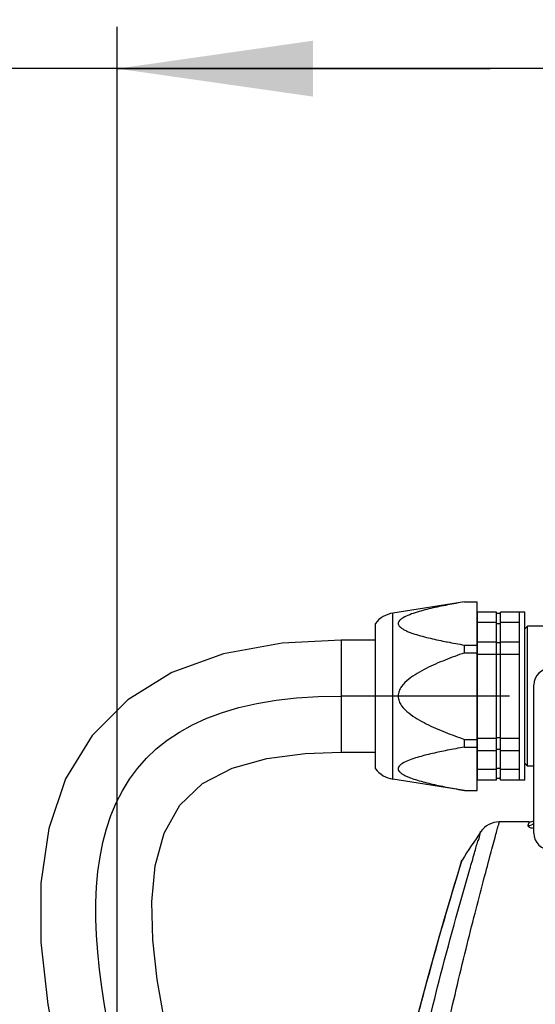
# Model space of a CAD drawing. Header units: millimetres. Extents: x 0 to 11890, y 0 to 8410.
# Tile 17 of 116: x 3522 to 3706, y 5851 to 6203. Entities that reach past the tile are written whole.
import ezdxf

# ---------------------------------------------------------------- set-up
doc = ezdxf.new("R2010")
doc.units = ezdxf.units.MM
doc.header["$LTSCALE"] = 653.95
doc.layers.get('0').update_dxf_attribs({"linetype": 'CONTINUOUS'})
for name, color, linetype in [('08ALL_ASSEM_MEMBER', 7, 'CONTINUOUS'), ('304103000201DXF_CONTINUOUS_LINE', 7, 'CONTINUOUS'), ('304104000572DXF_CONTINUOUS_LINE', 7, 'CONTINUOUS'), ('304105000409DXF_CONTINUOUS_LINE', 7, 'CONTINUOUS'), ('304109000080DXF_CONTINUOUS_LINE', 7, 'CONTINUOUS'), ('304109000081DXF_CONTINUOUS_LINE', 7, 'CONTINUOUS'), ('304109000083DXF_CONTINUOUS_LINE', 7, 'CONTINUOUS'), ('JISHUZIL_DXF_DIMENSION', 7, 'CONTINUOUS'), ('线缆_DXF_CONTINUOUS_LINE', 7, 'CONTINUOUS')]:
    doc.layers.add(name, color=color, linetype=linetype)
doc.styles.get("Standard").update_dxf_attribs({"font": 'txt', "width": 0.7})
doc.dimstyles.new('DIMSTYLE_2', dxfattribs={"dimtxt": 80, "dimasz": 70, "dimexe": 1.5, "dimexo": 0, "dimgap": 2, "dimtad": 1, "dimdec": 1, "dimdsep": 46, "dimtxsty": 'Standard', "dimblk": '_FILLED', "dimblk1": '_FILLED', "dimblk2": '_FILLED', "dimcen": 0.09, "dimclrt": 5, "dimazin": 2, "dimtp": 0.5, "dimtm": 0.5, "dimtfac": 1, "dimtdec": 1, "dimtofl": 0, "dimtmove": 0, "dimatfit": 3, "dimldrblk": '_FILLED', "dimfxl": 0, "dimtolj": 1, "dimarcsym": 0})

# ---------------------------------------------------------------- blocks, each defined once
blk = doc.blocks.new('_FILLED')
at = {"color": 0, "linetype": 'ByBlock'}
blk.add_solid([(0, 0), (-1, 0.1429), (-1, -0.1429)], dxfattribs=at)
blk = doc.blocks.new('*D2')
at = {"layer": 'JISHUZIL_DXF_DIMENSION', "color": 2, "linetype": 'Continuous', "transparency": 16777216}
for p, q in [((3566.36, 4719.46), (3566.36, 4200.31)), ((3694.63, 4215.31), (3231.84, 4215.31)), ((3566.36, 4215.31), (3694.63, 4215.31)), ((3822.9, 4215.31), (3694.63, 4215.31))]:
    blk.add_line(p, q, dxfattribs=at)
at = {"layer": 'JISHUZIL_DXF_DIMENSION', "color": 2, "linetype": 'Continuous', "transparency": 16777216, "xscale": 70, "yscale": 70, "zscale": 70, "rotation": 180}
blk.add_blockref('_FILLED', (3566.36, 4215.31), dxfattribs=at)
at = {"layer": 'JISHUZIL_DXF_DIMENSION', "color": 2, "linetype": 'Continuous', "transparency": 16777216, "xscale": 70, "yscale": 70, "zscale": 70}
blk.add_blockref('_FILLED', (3822.9, 4215.31), dxfattribs=at)
blk = doc.blocks.new('*D10')
at = {"layer": 'JISHUZIL_DXF_DIMENSION', "color": 2, "linetype": 'Continuous', "transparency": 16777216}
for p, q in [((3556.47, 5331.07), (3556.47, 6200.63)), ((3822.9, 6049.89), (3822.9, 6200.63)), ((3689.68, 6185.63), (3219.92, 6185.63)), ((3556.47, 6185.63), (3689.68, 6185.63)), ((3822.9, 6185.63), (3689.68, 6185.63))]:
    blk.add_line(p, q, dxfattribs=at)
at = {"layer": 'JISHUZIL_DXF_DIMENSION', "color": 2, "linetype": 'Continuous', "transparency": 16777216, "xscale": 70, "yscale": 70, "zscale": 70, "rotation": 180}
blk.add_blockref('_FILLED', (3556.47, 6185.63), dxfattribs=at)
at = {"layer": 'JISHUZIL_DXF_DIMENSION', "color": 2, "linetype": 'Continuous', "transparency": 16777216, "xscale": 70, "yscale": 70, "zscale": 70}
blk.add_blockref('_FILLED', (3822.9, 6185.63), dxfattribs=at)

msp = doc.modelspace()

# ---------------------------------------------------------------- linework, layer by layer
at = {"layer": '08ALL_ASSEM_MEMBER', "color": 4, "linetype": 'Continuous'}
msp.add_line((3696.653, 5961.266), (3636.523, 5961.266), dxfattribs=at)
at = {"layer": '08ALL_ASSEM_MEMBER', "color": 40, "linetype": 'Continuous'}
msp.add_open_spline([(3611.246, 5616.464), (3611.246, 5728.34), (3455.186, 5961.266), (3636.523, 5961.266)], degree=3, dxfattribs=at)
at = {"layer": '304103000201DXF_CONTINUOUS_LINE', "color": 7, "linetype": 'Continuous'}
for p, q in [((3703.703, 5916.266), (3692.998, 5916.266)), ((3679.409, 5902.005), (3679.027, 5900.767)), ((3679.409, 5902.005), (3679.682, 5902.599))]:
    msp.add_line(p, q, dxfattribs=at)
at = {"layer": '304103000201DXF_CONTINUOUS_LINE', "color": 9, "linetype": 'Continuous'}
for p, q in [((3703.703, 5916.266), (3703.235, 5915.02)), ((3678.885, 5900.002), (3679.682, 5902.599))]:
    msp.add_line(p, q, dxfattribs=at)
at = {"layer": '304103000201DXF_CONTINUOUS_LINE', "color": 7, "linetype": 'Continuous'}
msp.add_lwpolyline([(3679.027, 5900.767), (3677.884, 5897.032), (3676.023, 5890.858), (3673.536, 5882.422), (3670.55, 5871.991), (3667.211, 5859.907), (3663.678, 5846.567), (3660.604, 5834.442)], dxfattribs=at)
for centre, radius, start, end in [((3692.998, 5908.266), 8, 90, 145.43935), ((3703.703, 5919.266), 3, 270, 305.19021), ((3933.494, 5742.603), 300.031, 145.43948, 147.77381)]:
    msp.add_arc(centre, radius, start, end, dxfattribs=at)
at = {"layer": '304103000201DXF_CONTINUOUS_LINE', "color": 9, "linetype": 'Continuous'}
for points, knots in [([(3674.207, 5841.746), (3676.424, 5851.477), (3679.741, 5865.477), (3684.186, 5883.144), (3687.03, 5894.172), (3689.44, 5903.142), (3691.039, 5909.29), (3692.102, 5912.848), (3692.464, 5914.723), (3692.959, 5915.531), (3692.877, 5916.252), (3692.998, 5916.266)], [0, 0, 0, 0, 0.3895368, 0.5615122, 0.7112157, 0.8337658, 0.9248489, 0.9574665, 0.9810082, 0.9952359, 1, 1, 1, 1]), ([(3703.235, 5915.02), (3703.206, 5914.944), (3703.563, 5914.069), (3704.666, 5914.184), (3705.402, 5914.089)], [0, 0, 0, 0, 0.098831, 1, 1, 1, 1]), ([(3682.447, 5899.358), (3683.003, 5901.281), (3683.983, 5904.371), (3685.197, 5909.314), (3686.003, 5910.551), (3686.302, 5913.087), (3686.41, 5912.804)], [0, 0, 0, 0, 0.4283811, 0.7429227, 0.9352121, 1, 1, 1, 1]), ([(3660.826, 5834.487), (3662.625, 5841.793), (3668.244, 5863.741), (3674.467, 5885.531), (3678.885, 5900.002)], [0, 0, 0, 0, 0.3321217, 1, 1, 1, 1]), ([(3667.287, 5842.675), (3668.661, 5848.263), (3673.437, 5867.231), (3678.61, 5886.097), (3682.447, 5899.358)], [0, 0, 0, 0, 0.2942337, 1, 1, 1, 1])]:
    msp.add_open_spline(points, degree=3, knots=knots, dxfattribs=at)
msp.add_open_spline([(3703.235, 5915.02), (3704.019, 5915.012), (3705.124, 5915.181), (3705.411, 5915.911)], degree=3, dxfattribs=at)
at = {"layer": '304104000572DXF_CONTINUOUS_LINE', "color": 7, "linetype": 'Continuous'}
for p, q in [((3702.096, 5985.266), (3703.096, 5986.266)), ((3703.096, 5936.266), (3703.096, 5986.266)), ((3710.096, 5986.266), (3703.096, 5986.266)), ((3702.096, 5937.266), (3703.096, 5936.266)), ((3705.396, 5936.266), (3703.096, 5936.266))]:
    msp.add_line(p, q, dxfattribs=at)
at = {"layer": '304105000409DXF_CONTINUOUS_LINE', "color": 7, "linetype": 'Continuous'}
msp.add_line((3705.396, 5912.266), (3705.396, 5965.266), dxfattribs=at)
for centre, start, end in [((3711.396, 5965.266), 90, 180), ((3711.396, 5912.266), 180, 270)]:
    msp.add_arc(centre, 6, start, end, dxfattribs=at)
at = {"layer": '304109000080DXF_CONTINUOUS_LINE', "color": 7, "linetype": 'Continuous'}
for p, q in [((3685.196, 5990.516), (3685.036, 5990.516)), ((3685.196, 5989.261), (3685.036, 5989.261)), ((3691.946, 5991.266), (3685.196, 5991.266)), ((3685.196, 5931.266), (3685.196, 5991.265)), ((3691.946, 5931.266), (3691.946, 5991.266)), ((3693.446, 5990.766), (3691.946, 5990.766)), ((3693.446, 5931.266), (3693.446, 5991.266)), ((3700.196, 5991.266), (3693.446, 5991.266)), ((3700.196, 5966.43), (3700.196, 5991.265)), ((3685.196, 5980.713), (3691.946, 5980.713)), ((3693.446, 5980.341), (3691.946, 5980.341)), ((3693.446, 5980.713), (3700.196, 5980.713)), ((3685.196, 5976.266), (3691.946, 5976.266)), ((3693.446, 5976.129), (3691.946, 5976.129)), ((3693.446, 5976.266), (3700.196, 5976.266)), ((3700.196, 5931.266), (3700.196, 5956.102)), ((3693.446, 5946.402), (3691.946, 5946.402)), ((3685.196, 5946.266), (3691.946, 5946.266)), ((3693.446, 5946.266), (3700.196, 5946.266)), ((3685.196, 5941.818), (3691.946, 5941.818)), ((3693.446, 5942.19), (3691.946, 5942.19)), ((3693.446, 5941.818), (3700.196, 5941.818)), ((3685.196, 5933.27), (3685.036, 5933.27)), ((3685.196, 5932.016), (3685.036, 5932.016)), ((3691.946, 5931.266), (3685.196, 5931.266)), ((3693.446, 5931.766), (3691.946, 5931.766)), ((3700.196, 5931.266), (3693.446, 5931.266))]:
    msp.add_line(p, q, dxfattribs=at)
at = {"layer": '304109000080DXF_CONTINUOUS_LINE', "color": 9, "linetype": 'Continuous'}
for p, q in [((3691.946, 5987.542), (3685.196, 5987.542)), ((3693.446, 5987.105), (3691.946, 5987.105)), ((3700.196, 5987.542), (3693.446, 5987.542)), ((3691.946, 5934.989), (3685.196, 5934.989)), ((3693.446, 5935.427), (3691.946, 5935.427)), ((3700.196, 5934.989), (3693.446, 5934.989))]:
    msp.add_line(p, q, dxfattribs=at)
at = {"layer": '304109000081DXF_CONTINUOUS_LINE', "color": 7, "linetype": 'Continuous'}
for p, q in [((3700.196, 5987.542), (3700.196, 5991.266)), ((3702.096, 5991.266), (3700.196, 5991.266)), ((3702.096, 5931.266), (3702.096, 5991.266)), ((3700.196, 5956.102), (3700.196, 5966.43)), ((3700.196, 5931.266), (3700.196, 5934.989)), ((3702.096, 5931.266), (3700.196, 5931.266))]:
    msp.add_line(p, q, dxfattribs=at)
at = {"layer": '304109000083DXF_CONTINUOUS_LINE', "color": 7, "linetype": 'Continuous'}
for p, q in [((3680.536, 5995.016), (3655, 5990.971)), ((3680.536, 5994.977), (3680.536, 5995.016)), ((3680.536, 5995.016), (3685.036, 5995.016)), ((3680.536, 5994.977), (3685.036, 5994.977)), ((3685.036, 5927.516), (3685.036, 5995.016)), ((3648.696, 5935.266), (3648.696, 5987.266)), ((3680.536, 5976.727), (3680.536, 5979.516)), ((3680.536, 5979.516), (3685.036, 5979.516)), ((3680.536, 5976.727), (3685.036, 5976.727)), ((3680.536, 5943.016), (3680.536, 5945.804)), ((3680.536, 5945.804), (3685.036, 5945.804)), ((3680.536, 5943.016), (3685.036, 5943.016)), ((3680.536, 5927.516), (3655, 5931.56)), ((3680.536, 5927.516), (3680.536, 5927.554)), ((3680.536, 5927.554), (3685.036, 5927.554)), ((3680.536, 5927.516), (3685.036, 5927.516))]:
    msp.add_line(p, q, dxfattribs=at)
at = {"layer": '304109000083DXF_CONTINUOUS_LINE', "color": 9, "linetype": 'Continuous'}
msp.add_line((3655, 5931.56), (3655, 5990.971), dxfattribs=at)
at = {"layer": '304109000083DXF_CONTINUOUS_LINE', "color": 7, "linetype": 'Continuous'}
for centre, radius, start, end in [((3656.564, 5981.094), 10, 99, 141.89276), ((3714.642, 6185.395), 208.668, 258.64542, 258.87545), ((3726.624, 6247.555), 271.972, 258.92528, 260.24363), ((3726.625, 5674.969), 271.98, 99.75639, 101.07461), ((3708.772, 5766.167), 179.051, 101.32425, 102.115), ((3714.748, 5736.601), 209.215, 101.12457, 101.33905), ((3656.564, 5941.437), 10, 218.10724, 261)]:
    msp.add_arc(centre, radius, start, end, dxfattribs=at)
for points, knots in [([(3680.536, 5994.977), (3678.519, 5994.629), (3675.508, 5994.081), (3671.527, 5993.272), (3668.593, 5992.62), (3665.725, 5991.907), (3662.959, 5991.113), (3660.394, 5990.208), (3658.467, 5989.292), (3657.309, 5988.363), (3656.789, 5987.548), (3656.927, 5986.611), (3657.587, 5985.877), (3658.493, 5985.241), (3659.59, 5984.672), (3660.804, 5984.157), (3662.549, 5983.521), (3664.844, 5982.825), (3667.686, 5982.089), (3670.602, 5981.42), (3672.569, 5981.009), (3673.559, 5980.81)], [0, 0, 0, 0, 0.1397563, 0.208945, 0.2774403, 0.3449204, 0.4107924, 0.4738009, 0.5308219, 0.5550093, 0.575042, 0.5934033, 0.614967, 0.6405312, 0.6689171, 0.6991323, 0.7305638, 0.7957231, 0.8627829, 0.9310036, 1, 1, 1, 1]), ([(3680.536, 5976.727), (3678.216, 5975.925), (3674.757, 5974.659), (3670.228, 5972.762), (3666.894, 5971.2), (3663.655, 5969.441), (3660.6, 5967.389), (3658.343, 5965.253), (3657.11, 5963.108), (3656.734, 5961.266), (3657.11, 5959.423), (3658.343, 5957.278), (3660.6, 5955.143), (3663.655, 5953.09), (3666.894, 5951.331), (3670.228, 5949.769), (3674.757, 5947.873), (3678.216, 5946.606), (3680.536, 5945.804)], [0, 0, 0, 0, 0.1250801, 0.1876238, 0.2501657, 0.3127016, 0.3752157, 0.4376073, 0.4688391, 0.4999986, 0.5311591, 0.5623911, 0.6247835, 0.6872981, 0.7498341, 0.8123761, 0.8749199, 1, 1, 1, 1]), ([(3671.194, 5941.23), (3669.345, 5940.833), (3666.61, 5940.198), (3663.062, 5939.182), (3660.604, 5938.324), (3658.734, 5937.471), (3657.549, 5936.617), (3656.937, 5935.916), (3656.787, 5935.039), (3657.237, 5934.253), (3657.983, 5933.612), (3658.938, 5933.034), (3660.03, 5932.514), (3661.633, 5931.872), (3663.768, 5931.174), (3666.429, 5930.442), (3669.172, 5929.778), (3671.968, 5929.167), (3675.756, 5928.405), (3678.619, 5927.885), (3680.536, 5927.554)], [0, 0, 0, 0, 0.1365911, 0.2028562, 0.2664675, 0.3248046, 0.3502704, 0.3718766, 0.3903829, 0.410239, 0.4340508, 0.4611832, 0.4905545, 0.5214159, 0.5859207, 0.652682, 0.7207982, 0.7898067, 0.8594433, 1, 1, 1, 1])]:
    msp.add_open_spline(points, degree=3, knots=knots, dxfattribs=at)
at = {"layer": '线缆_DXF_CONTINUOUS_LINE', "color": 9, "linetype": 'Continuous'}
msp.add_line((3636.523, 5981.266), (3636.523, 5941.266), dxfattribs=at)
at = {"layer": '线缆_DXF_CONTINUOUS_LINE', "color": 7, "linetype": 'Continuous'}
for p, q in [((3648.696, 5981.266), (3636.523, 5981.266)), ((3636.523, 5941.266), (3648.696, 5941.266))]:
    msp.add_line(p, q, dxfattribs=at)
for points in [[(3636.523, 5981.266), (3615.381, 5980.193), (3594.377, 5976.379), (3575.98, 5969.693), (3560.229, 5959.919), (3547.45, 5947.162), (3538.011, 5931.712), (3531.945, 5913.956), (3529.121, 5894.341), (3529.164, 5873.266), (3531.626, 5851.039), (3536.031, 5827.941), (3541.896, 5804.301), (3548.745, 5780.467), (3556.105, 5756.826), (3563.507, 5733.802), (3570.511, 5711.872), (3576.867, 5691.045), (3582.427, 5671.064)], [(3617.687, 5693.586), (3613.81, 5707.157), (3607.687, 5726.984), (3601.641, 5745.879), (3595.812, 5763.978), (3590.306, 5781.381), (3585.214, 5798.156), (3580.625, 5814.327), (3576.622, 5829.947), (3573.286, 5845.13), (3570.75, 5859.884), (3569.198, 5874.075), (3568.853, 5887.688), (3570.049, 5900.593), (3573.19, 5912.295), (3578.777, 5922.292), (3586.92, 5929.967), (3597.543, 5935.448), (3609.909, 5938.935), (3623.597, 5940.779), (3636.523, 5941.266)]]:
    msp.add_lwpolyline(points, dxfattribs=at)

# ---------------------------------------------------------------- dimensions: what is measured, and where the dimension line sits
at = {"layer": 'JISHUZIL_DXF_DIMENSION', "color": 2, "linetype": 'Continuous'}
for base, p1, p2, picture, middle in [((3566.361, 4215.311), (3822.896, 6768.935), (3566.361, 4719.46), '*D2', (3231.841, 4215.311)), ((3556.466, 6185.628), (3822.896, 6049.886), (3556.466, 5331.069), '*D10', (3219.916, 6185.628))]:
    dim = msp.add_linear_dim(base=base, p1=p1, p2=p2, angle=180, dimstyle='DIMSTYLE_2', dxfattribs=at)
    dim.commit()
    dim.dimension.update_dxf_attribs({"geometry": picture, "text_midpoint": middle, "dimtype": 160})

doc.saveas('drawing.dxf')
